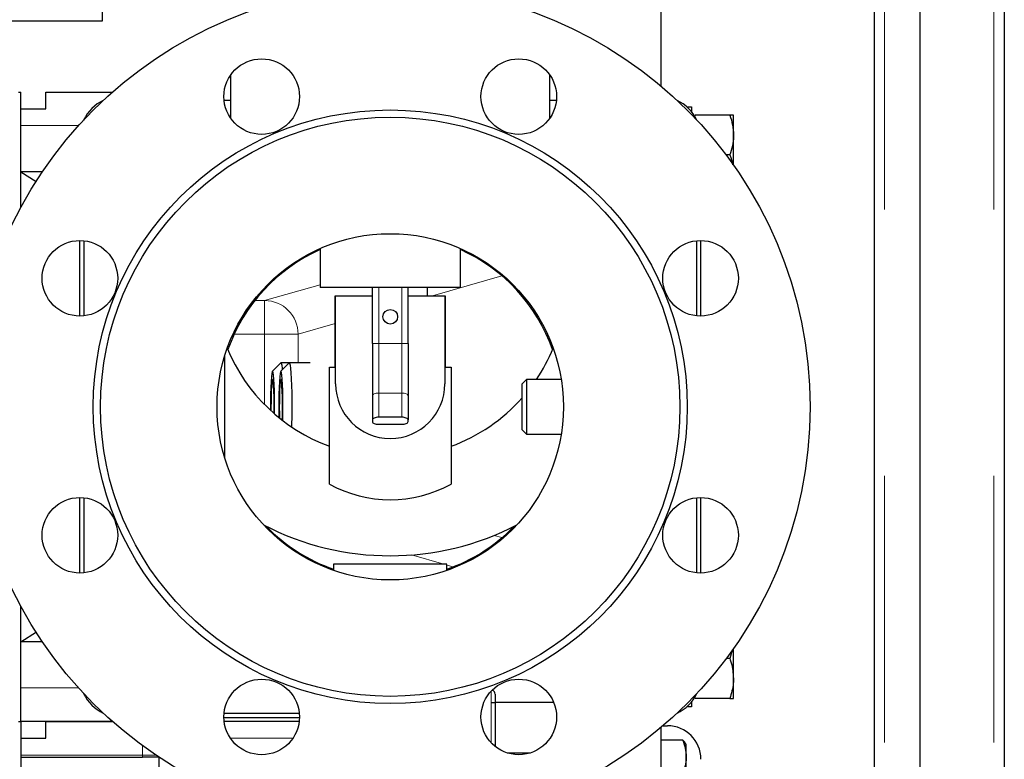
# Model space of a CAD drawing. Header units: millimetres. Extents: x 25 to 243, y 63 to 146.
# Tile 33 of 70: x 117.72 to 122.41, y 79.82 to 83.34. Entities that reach past the tile are written whole.
import ezdxf

# ---------------------------------------------------------------- set-up
doc = ezdxf.new("R2010")
doc.units = ezdxf.units.MM
doc.linetypes.add('PHANTOM', pattern=[12.7, 6.35, -1.27, 1.27, -1.27, 1.27, -1.27])

msp = doc.modelspace()

# ---------------------------------------------------------------- linework, layer by layer
at = {"color": 8, "linetype": 'PHANTOM', "lineweight": 18}
for p, q in [((121.8433, 91.3262), (121.8433, 66.2244)), ((122.3633, 91.3262), (122.3633, 66.2244)), ((118.0036, 82.8353), (117.7283, 82.8353)), ((118.8899, 82.0016), (119.1543, 82.0771)), ((120.0206, 82.119), (119.6891, 82.0243)), ((119.4333, 81.7973), (119.4333, 82.0643)), ((119.5433, 81.7973), (119.5433, 82.0643)), ((118.8433, 82.0016), (118.8899, 82.0016)), ((118.8899, 82.0016), (118.8899, 81.8416)), ((119.2263, 81.8921), (119.0496, 81.8416)), ((118.8899, 81.8416), (118.745, 81.8416)), ((119.0496, 81.8416), (118.8899, 81.8416)), ((118.8899, 81.5058), (118.8899, 81.8416)), ((119.0496, 81.8416), (119.0496, 81.7049)), ((119.4333, 81.7973), (119.4033, 81.7973)), ((119.4333, 81.7973), (119.4333, 81.5606)), ((119.5433, 81.7973), (119.4333, 81.7973)), ((119.5433, 81.7973), (119.5433, 81.5606)), ((119.5733, 81.7973), (119.5433, 81.7973)), ((119.4333, 81.5606), (119.4333, 81.4456)), ((119.5433, 81.5606), (119.4333, 81.5606)), ((119.5433, 81.5606), (119.5433, 81.4456)), ((119.983, 80.8823), (120.0206, 80.8716)), ((119.7429, 80.7453), (119.5893, 80.7892)), ((119.7886, 80.7323), (119.7583, 80.7409)), ((117.7283, 80.1553), (118.0036, 80.1553)), ((119.9683, 80.0853), (119.9683, 80.1391)), ((119.9683, 79.895), (119.9683, 80.0853)), ((118.3083, 79.8353), (118.3083, 79.8805)), ((119.0245, 79.9153), (118.7276, 79.9153)), ((118.3083, 79.8353), (117.7283, 79.8353)), ((118.3083, 79.8253), (118.3083, 79.8353)), ((118.3083, 79.8353), (118.3728, 79.8353))]:
    msp.add_line(p, q, dxfattribs=at)
at = {"color": 7, "linetype": 'Continuous', "lineweight": 25}
for p, q in [((122.0133, 66.2244), (122.0133, 91.3262)), ((122.4133, 91.3153), (122.4133, 66.2353)), ((121.7933, 90.9453), (121.7933, 66.6036)), ((120.7793, 83.0228), (120.7793, 84.0253)), ((118.1183, 83.3353), (118.1183, 83.5353)), ((103.3183, 83.3353), (118.1183, 83.3353)), ((118.7273, 83.0749), (118.7273, 82.8721)), ((120.2493, 82.8721), (120.2493, 83.0749)), ((117.7183, 82.9953), (117.7283, 82.9953)), ((117.7283, 82.4452), (117.7283, 82.9953)), ((117.8483, 82.9153), (117.8483, 82.9953)), ((117.8483, 82.9953), (118.1654, 82.9953)), ((118.7273, 82.9553), (118.6969, 82.9553)), ((120.2797, 82.9553), (120.2493, 82.9553)), ((120.9006, 82.9253), (120.9233, 82.9253)), ((120.9233, 82.9253), (120.9233, 82.9017)), ((117.7283, 82.9153), (117.8483, 82.9153)), ((120.9376, 82.8753), (120.9403, 82.8853)), ((121.1063, 82.8853), (120.9403, 82.8853)), ((121.1233, 82.7903), (121.1233, 82.8853)), ((121.1233, 82.6472), (121.1233, 82.7903)), ((121.1063, 82.6953), (121.0883, 82.6953)), ((117.7283, 82.6153), (117.8018, 82.5688)), ((117.8313, 82.6153), (117.7283, 82.6153)), ((118.0083, 82.2876), (118.0083, 81.9276)), ((118.0283, 82.2867), (118.0283, 81.9285)), ((120.9483, 81.9285), (120.9483, 82.2867)), ((120.9683, 81.9276), (120.9683, 82.2876)), ((119.1543, 82.2497), (119.1543, 82.0643)), ((119.8223, 82.0643), (119.8223, 82.2497)), ((119.8223, 82.0643), (119.1543, 82.0643)), ((119.4033, 81.7973), (119.4033, 82.0643)), ((119.5733, 81.7973), (119.5733, 82.0643)), ((119.6651, 82.0243), (119.6651, 82.0643)), ((119.2263, 81.6843), (119.2263, 82.0243)), ((119.2263, 82.0243), (119.2283, 82.0243)), ((119.2283, 82.0243), (119.4033, 82.0243)), ((119.2283, 81.6043), (119.2283, 82.0243)), ((119.5733, 82.0243), (119.7483, 82.0243)), ((119.7483, 82.0243), (119.7483, 81.6043)), ((119.7483, 82.0243), (119.7503, 82.0243)), ((119.7503, 82.0243), (119.7503, 81.6843)), ((119.4033, 81.7973), (119.4033, 81.548)), ((119.5733, 81.7973), (119.5733, 81.548)), ((118.6993, 81.7363), (118.6993, 81.2542)), ((118.967, 81.7045), (118.9272, 81.6646)), ((119.0068, 81.7045), (118.967, 81.6646)), ((119.0075, 81.7049), (118.9677, 81.7049)), ((119.1073, 81.7049), (119.0075, 81.7049)), ((119.1983, 81.1273), (119.1983, 81.6843)), ((119.1983, 81.6843), (119.2263, 81.6843)), ((119.7503, 81.6843), (119.7783, 81.6843)), ((119.7783, 81.6843), (119.7783, 81.1273)), ((120.1373, 81.6253), (120.1173, 81.6053)), ((120.303, 81.6253), (120.1373, 81.6253)), ((120.1373, 81.6253), (120.1373, 81.3653)), ((120.1173, 81.3853), (120.1173, 81.6053)), ((119.4033, 81.548), (119.4033, 81.4329)), ((119.5733, 81.548), (119.5733, 81.4329)), ((119.4033, 81.4329), (119.4033, 81.4244)), ((119.5433, 81.4456), (119.4333, 81.4456)), ((119.5733, 81.4244), (119.5733, 81.4329)), ((119.4333, 81.4118), (119.5433, 81.4118)), ((120.1173, 81.3853), (120.1373, 81.3653)), ((120.1373, 81.3653), (120.303, 81.3653)), ((118.0083, 81.063), (118.0083, 80.703)), ((118.0283, 81.0621), (118.0283, 80.7039)), ((120.9483, 80.7039), (120.9483, 81.0621)), ((120.9683, 80.703), (120.9683, 81.063)), ((119.2183, 80.7453), (119.2183, 80.7157)), ((119.7583, 80.7453), (119.2183, 80.7453)), ((119.7583, 80.7157), (119.7583, 80.7453)), ((117.7283, 79.9953), (117.7283, 80.5453)), ((117.7283, 80.3753), (117.804, 80.4233)), ((117.8313, 80.3753), (117.7283, 80.3753)), ((121.1233, 80.2003), (121.1233, 80.3434)), ((121.1063, 80.2953), (121.0883, 80.2953)), ((121.1173, 80.336), (121.1063, 80.2953)), ((121.1233, 80.1053), (121.1233, 80.2003)), ((119.9883, 80.1253), (119.9883, 80.0853)), ((120.9403, 80.1053), (120.9382, 80.1147)), ((121.1063, 80.1053), (120.9403, 80.1053)), ((120.2672, 80.0853), (119.9883, 80.0853)), ((119.9883, 80.0853), (119.9883, 79.8764)), ((120.9233, 80.0653), (120.9006, 80.0653)), ((120.9233, 80.0889), (120.9233, 80.0653)), ((118.696, 80.0153), (119.056, 80.0153)), ((118.6969, 80.0353), (119.0551, 80.0353)), ((117.7183, 79.9953), (117.7283, 79.9953)), ((118.1654, 79.9953), (117.7283, 79.9953)), ((117.7283, 79.9953), (117.7283, 76.9953)), ((117.8483, 79.9153), (117.8483, 79.9953)), ((117.8483, 79.9953), (118.1654, 79.9953)), ((119.0547, 79.9953), (118.6973, 79.9953)), ((120.7793, 75.0032), (120.7793, 79.9678)), ((120.7882, 79.9753), (120.8083, 79.9753)), ((117.7283, 79.9153), (117.8483, 79.9153)), ((120.8813, 79.906), (120.7793, 79.906)), ((120.8983, 79.8853), (120.8949, 79.8913)), ((120.8983, 79.8268), (120.8983, 79.8853)), ((117.7283, 79.8253), (118.3083, 79.8253)), ((118.3878, 79.8253), (118.3083, 79.8253)), ((118.3883, 79.5653), (118.3883, 79.825)), ((120.1543, 79.8453), (120.0469, 79.8453)), ((120.8983, 79.6423), (120.8983, 79.8268))]:
    msp.add_line(p, q, dxfattribs=at)
at = {"color": 7, "linetype": 'Continuous', "lineweight": 25, "flags": 128}
for points in [[(118.967, 81.7045), (118.9672, 81.7047), (118.9694, 81.7029), (118.9716, 81.694), (118.9737, 81.6784), (118.9743, 81.672)], [(119.0068, 81.7045), (119.0069, 81.7047), (119.0092, 81.7029), (119.0114, 81.694), (119.0134, 81.6784), (119.0153, 81.6565), (119.0169, 81.6292), (119.0182, 81.5973), (119.0191, 81.5619), (119.0196, 81.5243), (119.0197, 81.4856), (119.0194, 81.4473), (119.0187, 81.4106), (119.0184, 81.3991)], [(118.9375, 81.4611), (118.9376, 81.4688), (118.9377, 81.5042), (118.9374, 81.5392), (118.9366, 81.5723), (118.9355, 81.602), (118.9341, 81.6271), (118.9323, 81.6464), (118.9304, 81.6591), (118.9283, 81.6647), (118.9263, 81.6628), (118.9243, 81.6536), (118.9224, 81.6375), (118.9208, 81.6152), (118.9195, 81.5877), (118.9186, 81.5561), (118.918, 81.5218), (118.9179, 81.4864), (118.918, 81.4786)], [(118.9767, 81.4291), (118.9768, 81.4345), (118.9773, 81.4688), (118.9774, 81.5042), (118.9771, 81.5392), (118.9764, 81.5723), (118.9753, 81.602), (118.9738, 81.6271), (118.972, 81.6464), (118.9701, 81.6591), (118.9681, 81.6647), (118.966, 81.6628), (118.964, 81.6536), (118.9622, 81.6375), (118.9605, 81.6152), (118.9592, 81.5877), (118.9583, 81.5561), (118.9578, 81.5218), (118.9577, 81.4864), (118.958, 81.4514), (118.9581, 81.4438)], [(118.9352, 81.4631), (118.9354, 81.484), (118.9353, 81.5141), (118.9349, 81.5433), (118.934, 81.5699), (118.9329, 81.5924), (118.9314, 81.6097), (118.9298, 81.6209), (118.928, 81.6252), (118.9263, 81.6226), (118.9246, 81.6131), (118.9231, 81.5973), (118.9219, 81.5759), (118.9209, 81.5502), (118.9204, 81.5216), (118.9202, 81.4915), (118.9203, 81.4765)], [(118.9742, 81.431), (118.9748, 81.4544), (118.9751, 81.484), (118.9751, 81.5141), (118.9746, 81.5433), (118.9738, 81.5699), (118.9726, 81.5924), (118.9712, 81.6097), (118.9695, 81.6209), (118.9678, 81.6252), (118.966, 81.6226), (118.9643, 81.6131), (118.9628, 81.5973), (118.9616, 81.5759), (118.9607, 81.5502), (118.9601, 81.5216), (118.96, 81.4915), (118.9602, 81.4617), (118.9606, 81.4417)], [(119.4333, 81.4456), (119.4275, 81.4453), (119.4218, 81.4446), (119.4166, 81.4434), (119.4121, 81.4418), (119.4084, 81.4399), (119.4056, 81.4377), (119.4039, 81.4354), (119.4033, 81.4329)], [(119.4033, 81.4244), (119.4039, 81.422), (119.4056, 81.4196), (119.4084, 81.4174), (119.4121, 81.4155), (119.4166, 81.4139), (119.4218, 81.4127), (119.4275, 81.412), (119.4333, 81.4118)], [(119.5733, 81.4329), (119.5727, 81.4354), (119.571, 81.4377), (119.5683, 81.4399), (119.5645, 81.4418), (119.56, 81.4434), (119.5548, 81.4446), (119.5492, 81.4453), (119.5433, 81.4456)], [(119.5433, 81.4118), (119.5492, 81.412), (119.5548, 81.4127), (119.56, 81.4139), (119.5645, 81.4155), (119.5683, 81.4174), (119.571, 81.4196), (119.5727, 81.422), (119.5733, 81.4244)]]:
    msp.add_lwpolyline(points, dxfattribs=at)
at = {"color": 8, "linetype": 'PHANTOM', "lineweight": 18, "flags": 128}
for points in [[(119.4333, 81.5606), (119.4275, 81.5604), (119.4218, 81.5597), (119.4166, 81.5585), (119.4121, 81.5569), (119.4084, 81.555), (119.4056, 81.5528), (119.4039, 81.5504), (119.4033, 81.548)], [(119.5733, 81.548), (119.5727, 81.5504), (119.571, 81.5528), (119.5683, 81.555), (119.5645, 81.5569), (119.56, 81.5585), (119.5548, 81.5597), (119.5492, 81.5604), (119.5433, 81.5606)]]:
    msp.add_lwpolyline(points, dxfattribs=at)
at = {"color": 7, "linetype": 'Continuous', "lineweight": 25}
for centre, radius in [((119.4883, 81.4953), 2), ((118.876, 82.9735), 0.18), ((120.1006, 82.9735), 0.18), ((119.4883, 81.4953), 1.4146), ((119.4883, 81.4953), 1.38), ((119.4883, 81.4953), 0.825), ((118.0101, 82.1076), 0.18), ((120.9665, 82.1076), 0.18), ((119.4883, 81.9243), 0.035), ((118.0101, 80.883), 0.18), ((120.9665, 80.883), 0.18), ((118.876, 80.0171), 0.18), ((120.1006, 80.0171), 0.18)]:
    msp.add_circle(centre, radius, dxfattribs=at)
for centre, radius, start, end in [((118.2083, 82.7753), 0.2, 115.6558, 154.3442), ((120.7683, 82.7753), 0.2, 25.6558, 64.3442), ((119.4883, 81.4953), 0.82, 114.0364, 160.6029), ((119.4883, 81.4953), 0.82, 19.3971, 65.9636), ((119.4883, 82.0953), 0.84, 202.4526, 249.8037), ((119.4883, 82.0953), 0.84, 325.9771, 337.5474), ((119.4883, 81.6043), 0.26, 180, 0), ((119.4883, 82.0953), 0.84, 290.1963, 318.4874), ((119.4883, 81.6526), 0.6, 241.0967, 298.9033), ((119.4883, 82.0953), 1.31, 242.5865, 297.4135), ((119.4883, 81.4953), 0.82, 224.0126, 250.7756), ((119.4883, 81.4953), 0.82, 289.2244, 315.9874), ((118.2083, 80.2153), 0.2, 205.6558, 244.3442), ((119.9683, 80.1253), 0.02, 0, 74.8017), ((120.7683, 80.2153), 0.2, 295.6558, 334.3442), ((120.8083, 79.8153), 0.16, 0, 90)]:
    msp.add_arc(centre, radius, start, end, dxfattribs=at)
at = {"color": 8, "linetype": 'PHANTOM', "lineweight": 18}
msp.add_arc((118.8896, 81.8415), 0.16, 0.0207, 89.8893, dxfattribs=at)
at = {"color": 7, "linetype": 'Continuous', "lineweight": 25}
for points, knots in [([(121.1063, 82.8853), (121.1111, 82.8699), (121.1207, 82.8387), (121.1224, 82.8065), (121.1233, 82.7903)], [0, 0, 0, 0, 0.495451, 1, 1, 1, 1]), ([(121.1233, 82.8853), (121.1212, 82.8853), (121.1186, 82.8853), (121.1086, 82.8853), (121.1063, 82.8853)], [0, 0, 0, 0, 0.7756, 1, 1, 1, 1]), ([(121.1233, 82.7903), (121.1233, 82.788), (121.1231, 82.771), (121.1194, 82.7388), (121.1107, 82.7099), (121.1063, 82.6953)], [0, 0, 0, 0, 0.07009, 0.530783, 1, 1, 1, 1]), ([(121.1063, 82.6953), (121.1117, 82.68), (121.1172, 82.6643), (121.1187, 82.6482), (121.1187, 82.6479)], [0, 0, 0, 0, 0.982907, 1, 1, 1, 1]), ([(121.1063, 80.2953), (121.1086, 80.2884), (121.1186, 80.2574), (121.1212, 80.2252), (121.1233, 80.2003)], [0, 0, 0, 0, 0.224394, 1, 1, 1, 1]), ([(121.1233, 80.2003), (121.1231, 80.1925), (121.1223, 80.1604), (121.1132, 80.129), (121.1063, 80.1053)], [0, 0, 0, 0, 0.242393, 1, 1, 1, 1]), ([(121.1063, 80.1053), (121.1111, 80.1053), (121.1207, 80.1053), (121.1224, 80.1053), (121.1233, 80.1053)], [0, 0, 0, 0, 0.495461, 1, 1, 1, 1]), ([(119.9683, 80.0853), (119.9702, 80.0853), (119.9739, 80.0853), (119.9793, 80.0853), (119.9844, 80.0853), (119.9877, 80.0853), (119.9881, 80.0853), (119.9883, 80.0853)], [0, 0, 0, 0, 0.1542299, 0.3077879, 0.518932, 0.788076, 1, 1, 1, 1]), ([(120.8813, 79.906), (120.8861, 79.8931), (120.8957, 79.8672), (120.8974, 79.8404), (120.8983, 79.8268)], [0, 0, 0, 0, 0.495459, 1, 1, 1, 1]), ([(120.8944, 79.891), (120.894, 79.8919), (120.8922, 79.897), (120.8862, 79.902), (120.8813, 79.906)], [0, 0, 0, 0, 0.188523, 1, 1, 1, 1]), ([(120.8983, 79.8268), (120.8983, 79.825), (120.8981, 79.8108), (120.8944, 79.784), (120.8857, 79.7599), (120.8813, 79.7477)], [0, 0, 0, 0, 0.070092, 0.530788, 1, 1, 1, 1])]:
    msp.add_open_spline(points, degree=3, knots=knots, dxfattribs=at)

doc.saveas('drawing.dxf')
